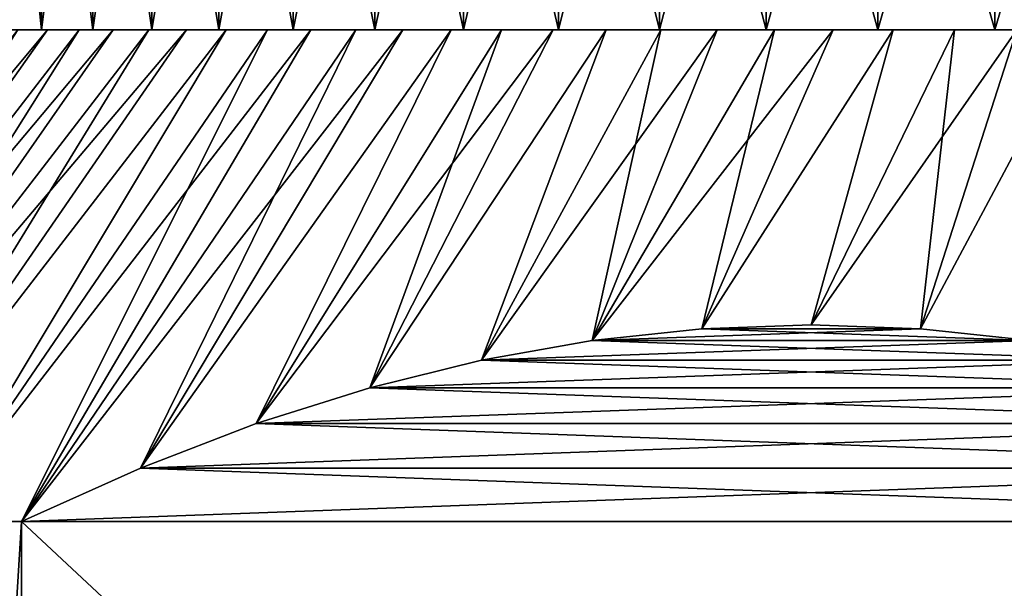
# Model space of a CAD drawing. Header units: metres. Extents: x -105 to 105, y -72 to 59.
# Tile 63 of 256: x -87.33 to -81.32, y 34.04 to 37.51. Entities that reach past the tile are written whole.
import ezdxf

# ---------------------------------------------------------------- set-up
doc = ezdxf.new("R2010")
doc.units = ezdxf.units.M
doc.layers.add('solid_509431_AD150_SW0001', color=7, linetype='CONTINUOUS')

msp = doc.modelspace()

# ---------------------------------------------------------------- linework, layer by layer
at = {"layer": 'solid_509431_AD150_SW0001'}
for points in [[(-87.200089, 39.950001, -4.489755), (-87.200089, 37.450001, -4.489755), (-87.462685, 37.450001, -3.69885)], [(-87.200089, 39.950001, -4.489755), (-87.462685, 37.450001, -3.69885), (-87.462685, 39.950001, -3.69885)], [(-87.462685, 39.950001, 3.69885), (-87.462685, 37.450001, 3.69885), (-87.200089, 37.450001, 4.489755)], [(-87.462685, 39.950001, 3.69885), (-87.200089, 37.450001, 4.489755), (-87.200089, 39.950001, 4.489755)], [(-86.887367, 39.950001, -5.262179), (-86.887367, 37.450001, -5.262179), (-87.200089, 37.450001, -4.489755)], [(-86.887367, 39.950001, -5.262179), (-87.200089, 37.450001, -4.489755), (-87.200089, 39.950001, -4.489755)], [(-87.200089, 39.950001, 4.489755), (-87.200089, 37.450001, 4.489755), (-86.887367, 37.450001, 5.262179)], [(-87.200089, 39.950001, 4.489755), (-86.887367, 37.450001, 5.262179), (-86.887367, 39.950001, 5.262179)], [(-86.525787, 39.950001, -6.013), (-86.525787, 37.450001, -6.013), (-86.887367, 37.450001, -5.262179)], [(-86.525787, 39.950001, -6.013), (-86.887367, 37.450001, -5.262179), (-86.887367, 39.950001, -5.262179)], [(-86.887367, 39.950001, 5.262179), (-86.887367, 37.450001, 5.262179), (-86.525787, 37.450001, 6.013)], [(-86.887367, 39.950001, 5.262179), (-86.525787, 37.450001, 6.013), (-86.525787, 39.950001, 6.013)], [(-86.116852, 39.950001, -6.739104), (-86.116852, 37.450001, -6.739104), (-86.525787, 37.450001, -6.013)], [(-86.116852, 39.950001, -6.739104), (-86.525787, 37.450001, -6.013), (-86.525787, 39.950001, -6.013)], [(-86.525787, 39.950001, 6.013), (-86.525787, 37.450001, 6.013), (-86.116852, 37.450001, 6.739104)], [(-86.525787, 39.950001, 6.013), (-86.116852, 37.450001, 6.739104), (-86.116852, 39.950001, 6.739104)], [(-85.662239, 39.950001, -7.437512), (-85.662239, 37.450001, -7.437512), (-86.116852, 37.450001, -6.739104)], [(-85.662239, 39.950001, -7.437512), (-86.116852, 37.450001, -6.739104), (-86.116852, 39.950001, -6.739104)], [(-86.116852, 39.950001, 6.739104), (-86.116852, 37.450001, 6.739104), (-85.662239, 37.450001, 7.437512)], [(-86.116852, 39.950001, 6.739104), (-85.662239, 37.450001, 7.437512), (-85.662239, 39.950001, 7.437512)], [(-85.163803, 39.950001, -8.105371), (-85.163803, 37.450001, -8.105371), (-85.662239, 37.450001, -7.437512)], [(-85.163803, 39.950001, -8.105371), (-85.662239, 37.450001, -7.437512), (-85.662239, 39.950001, -7.437512)], [(-85.662239, 39.950001, 7.437512), (-85.662239, 37.450001, 7.437512), (-85.163803, 37.450001, 8.105371)], [(-85.662239, 39.950001, 7.437512), (-85.163803, 37.450001, 8.105371), (-85.163803, 39.950001, 8.105371)], [(-84.623619, 39.950001, -8.739902), (-84.623619, 37.450001, -8.739902), (-85.163803, 37.450001, -8.105371)], [(-84.623619, 39.950001, -8.739902), (-85.163803, 37.450001, -8.105371), (-85.163803, 39.950001, -8.105371)], [(-85.163803, 39.950001, 8.105371), (-85.163803, 37.450001, 8.105371), (-84.623619, 37.450001, 8.739902)], [(-85.163803, 39.950001, 8.105371), (-84.623619, 37.450001, 8.739902), (-84.623619, 39.950001, 8.739902)], [(-84.043869, 39.950001, -9.338548), (-84.043869, 37.450001, -9.338548), (-84.623619, 37.450001, -8.739902)], [(-84.043869, 39.950001, -9.338548), (-84.623619, 37.450001, -8.739902), (-84.623619, 39.950001, -8.739902)], [(-84.623619, 39.950001, 8.739902), (-84.623619, 37.450001, 8.739902), (-84.043869, 37.450001, 9.338548)], [(-84.623619, 39.950001, 8.739902), (-84.043869, 37.450001, 9.338548), (-84.043869, 39.950001, 9.338548)], [(-83.426979, 39.950001, -9.898787), (-83.426979, 37.450001, -9.898787), (-84.043869, 37.450001, -9.338548)], [(-83.426979, 39.950001, -9.898787), (-84.043869, 37.450001, -9.338548), (-84.043869, 39.950001, -9.338548)], [(-84.043869, 39.950001, 9.338548), (-84.043869, 37.450001, 9.338548), (-83.426979, 37.450001, 9.898787)], [(-84.043869, 39.950001, 9.338548), (-83.426979, 37.450001, 9.898787), (-83.426979, 39.950001, 9.898787)], [(-82.775429, 39.950001, -10.418385), (-82.775429, 37.450001, -10.418385), (-83.426979, 37.450001, -9.898787)], [(-82.775429, 39.950001, -10.418385), (-83.426979, 37.450001, -9.898787), (-83.426979, 39.950001, -9.898787)], [(-83.426979, 39.950001, 9.898787), (-83.426979, 37.450001, 9.898787), (-82.775429, 37.450001, 10.418385)], [(-83.426979, 39.950001, 9.898787), (-82.775429, 37.450001, 10.418385), (-82.775429, 39.950001, 10.418385)], [(-82.091965, 39.950001, -10.895137), (-82.091965, 37.450001, -10.895137), (-82.775429, 37.450001, -10.418385)], [(-82.091965, 39.950001, -10.895137), (-82.775429, 37.450001, -10.418385), (-82.775429, 39.950001, -10.418385)], [(-82.775429, 39.950001, 10.418385), (-82.775429, 37.450001, 10.418385), (-82.091965, 37.450001, 10.895137)], [(-82.775429, 39.950001, 10.418385), (-82.091965, 37.450001, 10.895137), (-82.091965, 39.950001, 10.895137)], [(-81.379318, 39.950001, -11.32715), (-81.379318, 37.450001, -11.32715), (-82.091965, 37.450001, -10.895137)], [(-81.379318, 39.950001, -11.32715), (-82.091965, 37.450001, -10.895137), (-82.091965, 39.950001, -10.895137)], [(-82.091965, 39.950001, 10.895137), (-82.091965, 37.450001, 10.895137), (-81.379318, 37.450001, 11.32715)], [(-82.091965, 39.950001, 10.895137), (-81.379318, 37.450001, 11.32715), (-81.379318, 39.950001, 11.32715)], [(-80.640503, 39.950001, -11.712588), (-80.640503, 37.450001, -11.712588), (-81.379318, 37.450001, -11.32715)], [(-80.640503, 39.950001, -11.712588), (-81.379318, 37.450001, -11.32715), (-81.379318, 39.950001, -11.32715)], [(-81.379318, 39.950001, 11.32715), (-81.379318, 37.450001, 11.32715), (-80.640503, 37.450001, 11.712588)], [(-81.379318, 39.950001, 11.32715), (-80.640503, 37.450001, 11.712588), (-80.640503, 39.950001, 11.712588)], [(-89.664467, 34.450001, -6.399477), (-87.344543, 37.450001, -5.464624), (-87.163071, 37.450001, -5.857454)], [(-89.664467, 34.450001, -6.399477), (-87.163071, 37.450001, -5.857454), (-89.28289, 34.450001, -7.211034)], [(-89.28289, 34.450001, 7.211034), (-86.969124, 37.450001, 6.244203), (-87.163071, 37.450001, 5.857454)], [(-89.28289, 34.450001, 7.211034), (-88.856407, 34.450001, 8), (-86.969124, 37.450001, 6.244203)], [(-89.28289, 34.450001, 7.211034), (-87.163071, 37.450001, 5.857454), (-87.344543, 37.450001, 5.464624)], [(-89.28289, 34.450001, -7.211034), (-87.163071, 37.450001, -5.857454), (-86.969124, 37.450001, -6.244203)], [(-89.28289, 34.450001, -7.211034), (-86.969124, 37.450001, -6.244203), (-86.76281, 37.450001, -6.624669)], [(-89.28289, 34.450001, -7.211034), (-86.76281, 37.450001, -6.624669), (-88.856407, 34.450001, -8)], [(-88.856407, 34.450001, 8), (-86.544388, 37.450001, 6.998365), (-86.76281, 37.450001, 6.624669)], [(-88.856407, 34.450001, 8), (-88.386383, 34.450001, 8.763829), (-86.544388, 37.450001, 6.998365)], [(-88.856407, 34.450001, 8), (-86.76281, 37.450001, 6.624669), (-86.969124, 37.450001, 6.244203)], [(-88.856407, 34.450001, -8), (-86.76281, 37.450001, -6.624669), (-86.544388, 37.450001, -6.998365)], [(-88.856407, 34.450001, -8), (-86.544388, 37.450001, -6.998365), (-86.314186, 37.450001, -7.364734)], [(-88.856407, 34.450001, -8), (-86.314186, 37.450001, -7.364734), (-88.386383, 34.450001, -8.763829)], [(-88.386383, 34.450001, 8.763829), (-86.07238, 37.450001, 7.723494), (-86.314186, 37.450001, 7.364734)], [(-88.386383, 34.450001, 8.763829), (-87.874344, 34.450001, 9.500065), (-86.07238, 37.450001, 7.723494)], [(-88.386383, 34.450001, 8.763829), (-86.314186, 37.450001, 7.364734), (-86.544388, 37.450001, 6.998365)], [(-88.386383, 34.450001, -8.763829), (-86.314186, 37.450001, -7.364734), (-86.07238, 37.450001, -7.723494)], [(-88.386383, 34.450001, -8.763829), (-86.07238, 37.450001, -7.723494), (-87.874344, 34.450001, -9.500065)], [(-87.200089, 37.450001, -4.489755), (-87.812241, 37.450001, -4.254004), (-87.942009, 37.450001, -3.841139)], [(-87.462685, 37.450001, -3.69885), (-87.200089, 37.450001, -4.489755), (-87.942009, 37.450001, -3.841139)], [(-87.874344, 34.450001, 9.500065), (-85.819069, 37.450001, 8.074512), (-86.07238, 37.450001, 7.723494)], [(-87.874344, 34.450001, 9.500065), (-87.321823, 34.450001, 10.206499), (-85.819069, 37.450001, 8.074512)], [(-87.874344, 34.450001, -9.500065), (-86.07238, 37.450001, -7.723494), (-85.819069, 37.450001, -8.074512)], [(-87.874344, 34.450001, -9.500065), (-85.819069, 37.450001, -8.074512), (-85.55468, 37.450001, -8.417167)], [(-87.874344, 34.450001, -9.500065), (-85.55468, 37.450001, -8.417167), (-87.321823, 34.450001, -10.206499)], [(-87.200089, 37.450001, 4.489755), (-87.812241, 37.450001, 4.254004), (-87.669327, 37.450001, 4.662426)], [(-87.200089, 37.450001, 4.489755), (-87.462685, 37.450001, 3.69885), (-87.812241, 37.450001, 4.254004)], [(-87.200089, 37.450001, -4.489755), (-87.669327, 37.450001, -4.662426), (-87.812241, 37.450001, -4.254004)], [(-87.200089, 37.450001, 4.489755), (-87.669327, 37.450001, 4.662426), (-87.513397, 37.450001, 5.066051)], [(-86.887367, 37.450001, -5.262179), (-87.513397, 37.450001, -5.066051), (-87.669327, 37.450001, -4.662426)], [(-87.200089, 37.450001, -4.489755), (-86.887367, 37.450001, -5.262179), (-87.669327, 37.450001, -4.662426)], [(-86.887367, 37.450001, 5.262179), (-87.513397, 37.450001, 5.066051), (-87.344543, 37.450001, 5.464624)], [(-86.887367, 37.450001, 5.262179), (-87.200089, 37.450001, 4.489755), (-87.513397, 37.450001, 5.066051)], [(-86.887367, 37.450001, -5.262179), (-87.344543, 37.450001, -5.464624), (-87.513397, 37.450001, -5.066051)], [(-86.887367, 37.450001, 5.262179), (-87.344543, 37.450001, 5.464624), (-87.163071, 37.450001, 5.857454)], [(-86.525787, 37.450001, -6.013), (-87.163071, 37.450001, -5.857454), (-87.344543, 37.450001, -5.464624)], [(-86.887367, 37.450001, -5.262179), (-86.525787, 37.450001, -6.013), (-87.344543, 37.450001, -5.464624)], [(-87.321823, 34.450001, 10.206499), (-85.279526, 37.450001, 8.75108), (-85.55468, 37.450001, 8.417167)], [(-87.321823, 34.450001, 10.206499), (-86.595863, 34.776466, 10.625631), (-85.279526, 37.450001, 8.75108)], [(-87.321823, 34.450001, 10.206499), (-85.55468, 37.450001, 8.417167), (-85.819069, 37.450001, 8.074512)], [(-87.321823, 34.450001, -10.206499), (-85.55468, 37.450001, -8.417167), (-85.279526, 37.450001, -8.75108)], [(-87.321823, 34.450001, -10.206499), (-85.279526, 37.450001, -8.75108), (-84.993813, 37.450001, -9.075998)], [(-86.595863, 34.776466, -10.625631), (-87.321823, 34.450001, -10.206499), (-84.993813, 37.450001, -9.075998)], [(-86.525787, 37.450001, 6.013), (-87.163071, 37.450001, 5.857454), (-86.969124, 37.450001, 6.244203)], [(-86.525787, 37.450001, 6.013), (-86.887367, 37.450001, 5.262179), (-87.163071, 37.450001, 5.857454)], [(-86.525787, 37.450001, -6.013), (-86.969124, 37.450001, -6.244203), (-87.163071, 37.450001, -5.857454)], [(-86.525787, 37.450001, 6.013), (-86.969124, 37.450001, 6.244203), (-86.76281, 37.450001, 6.624669)], [(-86.116852, 37.450001, -6.739104), (-86.76281, 37.450001, -6.624669), (-86.969124, 37.450001, -6.244203)], [(-86.525787, 37.450001, -6.013), (-86.116852, 37.450001, -6.739104), (-86.969124, 37.450001, -6.244203)], [(-86.116852, 37.450001, 6.739104), (-86.76281, 37.450001, 6.624669), (-86.544388, 37.450001, 6.998365)], [(-86.116852, 37.450001, 6.739104), (-86.525787, 37.450001, 6.013), (-86.76281, 37.450001, 6.624669)], [(-86.116852, 37.450001, -6.739104), (-86.544388, 37.450001, -6.998365), (-86.76281, 37.450001, -6.624669)], [(-86.595863, 34.776466, 10.625631), (-84.69767, 37.450001, 9.391764), (-84.993813, 37.450001, 9.075998)], [(-86.595863, 34.776466, 10.625631), (-85.888367, 35.047756, 11.034109), (-84.69767, 37.450001, 9.391764)], [(-86.595863, 34.776466, 10.625631), (-84.993813, 37.450001, 9.075998), (-85.279526, 37.450001, 8.75108)], [(-86.595863, 34.776466, -10.625631), (-84.993813, 37.450001, -9.075998), (-84.69767, 37.450001, -9.391764)], [(-85.888359, 35.047756, -11.034109), (-86.595863, 34.776466, -10.625631), (-84.69767, 37.450001, -9.391764)], [(-86.116852, 37.450001, 6.739104), (-86.544388, 37.450001, 6.998365), (-86.314186, 37.450001, 7.364734)], [(-85.662239, 37.450001, -7.437512), (-86.314186, 37.450001, -7.364734), (-86.544388, 37.450001, -6.998365)], [(-86.116852, 37.450001, -6.739104), (-85.662239, 37.450001, -7.437512), (-86.544388, 37.450001, -6.998365)], [(-85.662239, 37.450001, 7.437512), (-86.314186, 37.450001, 7.364734), (-86.07238, 37.450001, 7.723494)], [(-85.662239, 37.450001, 7.437512), (-86.116852, 37.450001, 6.739104), (-86.314186, 37.450001, 7.364734)], [(-85.662239, 37.450001, -7.437512), (-86.07238, 37.450001, -7.723494), (-86.314186, 37.450001, -7.364734)], [(-85.662239, 37.450001, 7.437512), (-86.07238, 37.450001, 7.723494), (-85.819069, 37.450001, 8.074512)], [(-85.163803, 37.450001, -8.105371), (-85.819069, 37.450001, -8.074512), (-86.07238, 37.450001, -7.723494)], [(-85.662239, 37.450001, -7.437512), (-85.163803, 37.450001, -8.105371), (-86.07238, 37.450001, -7.723494)], [(-85.888367, 35.047756, 11.034109), (-84.391693, 37.450001, 9.697734), (-84.69767, 37.450001, 9.391764)], [(-85.888367, 35.047756, 11.034109), (-85.195282, 35.266644, 11.434259), (-84.391693, 37.450001, 9.697734)], [(-85.888359, 35.047756, -11.034109), (-84.69767, 37.450001, -9.391764), (-84.391693, 37.450001, -9.697734)], [(-85.888359, 35.047756, -11.034109), (-84.391693, 37.450001, -9.697734), (-84.076103, 37.450001, -9.993717)], [(-85.195282, 35.266644, -11.43426), (-85.888359, 35.047756, -11.034109), (-84.076103, 37.450001, -9.993717)], [(-85.163803, 37.450001, 8.105371), (-85.819069, 37.450001, 8.074512), (-85.55468, 37.450001, 8.417167)], [(-85.163803, 37.450001, 8.105371), (-85.662239, 37.450001, 7.437512), (-85.819069, 37.450001, 8.074512)], [(-85.163803, 37.450001, -8.105371), (-85.55468, 37.450001, -8.417167), (-85.819069, 37.450001, -8.074512)], [(-84.623619, 37.450001, 8.739902), (-85.55468, 37.450001, 8.417167), (-85.279526, 37.450001, 8.75108)], [(-84.623619, 37.450001, 8.739902), (-85.163803, 37.450001, 8.105371), (-85.55468, 37.450001, 8.417167)], [(-84.623619, 37.450001, -8.739902), (-85.279526, 37.450001, -8.75108), (-85.55468, 37.450001, -8.417167)], [(-85.163803, 37.450001, -8.105371), (-84.623619, 37.450001, -8.739902), (-85.55468, 37.450001, -8.417167)], [(-84.623619, 37.450001, 8.739902), (-85.279526, 37.450001, 8.75108), (-84.993813, 37.450001, 9.075998)], [(-84.043869, 37.450001, -9.338548), (-84.993813, 37.450001, -9.075998), (-85.279526, 37.450001, -8.75108)], [(-84.623619, 37.450001, -8.739902), (-84.043869, 37.450001, -9.338548), (-85.279526, 37.450001, -8.75108)], [(-85.195282, 35.266644, 11.434259), (-83.751122, 37.450001, 10.279489), (-84.076103, 37.450001, 9.993717)], [(-85.195282, 35.266644, 11.434259), (-84.513062, 35.435154, 11.82814), (-83.751122, 37.450001, 10.279489)], [(-85.195282, 35.266644, 11.434259), (-84.076103, 37.450001, 9.993717), (-84.391693, 37.450001, 9.697734)], [(-85.195282, 35.266644, -11.43426), (-84.076103, 37.450001, -9.993717), (-83.751122, 37.450001, -10.279489)], [(-84.513062, 35.435154, -11.828141), (-85.195282, 35.266644, -11.43426), (-83.751122, 37.450001, -10.279489)], [(-84.043869, 37.450001, 9.338548), (-84.993813, 37.450001, 9.075998), (-84.69767, 37.450001, 9.391764)], [(-84.043869, 37.450001, 9.338548), (-84.623619, 37.450001, 8.739902), (-84.993813, 37.450001, 9.075998)], [(-84.043869, 37.450001, -9.338548), (-84.69767, 37.450001, -9.391764), (-84.993813, 37.450001, -9.075998)], [(-84.043869, 37.450001, 9.338548), (-84.69767, 37.450001, 9.391764), (-84.391693, 37.450001, 9.697734)], [(-83.426979, 37.450001, -9.898787), (-84.391693, 37.450001, -9.697734), (-84.69767, 37.450001, -9.391764)], [(-84.043869, 37.450001, -9.338548), (-83.426979, 37.450001, -9.898787), (-84.69767, 37.450001, -9.391764)], [(-84.513062, 35.435154, 11.82814), (-83.417038, 37.450001, 10.554784), (-83.751122, 37.450001, 10.279489)], [(-84.513062, 35.435154, 11.82814), (-83.838066, 35.554764, 12.217846), (-83.417038, 37.450001, 10.554784)], [(-84.513062, 35.435154, -11.828141), (-83.751122, 37.450001, -10.279489), (-83.417038, 37.450001, -10.554784)], [(-84.513062, 35.435154, -11.828141), (-83.417038, 37.450001, -10.554784), (-83.074501, 37.450001, -10.81908)], [(-83.838066, 35.554764, -12.217848), (-84.513062, 35.435154, -11.828141), (-83.074501, 37.450001, -10.81908)], [(-83.426979, 37.450001, 9.898787), (-84.391693, 37.450001, 9.697734), (-84.076103, 37.450001, 9.993717)], [(-83.426979, 37.450001, 9.898787), (-84.043869, 37.450001, 9.338548), (-84.391693, 37.450001, 9.697734)], [(-83.426979, 37.450001, -9.898787), (-84.076103, 37.450001, -9.993717), (-84.391693, 37.450001, -9.697734)], [(-83.426979, 37.450001, 9.898787), (-84.076103, 37.450001, 9.993717), (-83.751122, 37.450001, 10.279489)], [(-82.775429, 37.450001, -10.418385), (-83.751122, 37.450001, -10.279489), (-84.076103, 37.450001, -9.993717)], [(-83.426979, 37.450001, -9.898787), (-82.775429, 37.450001, -10.418385), (-84.076103, 37.450001, -9.993717)], [(-83.838066, 35.554764, 12.217846), (-82.72364, 37.450001, 11.072279), (-83.074501, 37.450001, 10.81908)], [(-83.838066, 35.554764, 12.217846), (-83.167908, 35.626225, 12.604767), (-82.72364, 37.450001, 11.072279)], [(-83.838066, 35.554764, 12.217846), (-83.074501, 37.450001, 10.81908), (-83.417038, 37.450001, 10.554784)], [(-83.838066, 35.554764, -12.217848), (-83.074501, 37.450001, -10.81908), (-82.72364, 37.450001, -11.072279)], [(-83.838066, 35.554764, -12.217848), (-82.72364, 37.450001, -11.072279), (-82.364723, 37.450001, -11.314188)], [(-83.1679, 35.626225, -12.604768), (-83.838066, 35.554764, -12.217848), (-82.364723, 37.450001, -11.314188)], [(-82.775429, 37.450001, 10.418385), (-83.751122, 37.450001, 10.279489), (-83.417038, 37.450001, 10.554784)], [(-82.775429, 37.450001, 10.418385), (-83.426979, 37.450001, 9.898787), (-83.751122, 37.450001, 10.279489)], [(-82.775429, 37.450001, -10.418385), (-83.417038, 37.450001, -10.554784), (-83.751122, 37.450001, -10.279489)], [(-82.775429, 37.450001, 10.418385), (-83.417038, 37.450001, 10.554784), (-83.074501, 37.450001, 10.81908)], [(-82.091965, 37.450001, -10.895137), (-83.074501, 37.450001, -10.81908), (-83.417038, 37.450001, -10.554784)], [(-82.775429, 37.450001, -10.418385), (-82.091965, 37.450001, -10.895137), (-83.417038, 37.450001, -10.554784)], [(-83.167908, 35.626225, 12.604767), (-81.998222, 37.450001, 11.544474), (-82.364723, 37.450001, 11.314188)], [(-83.167908, 35.626225, 12.604767), (-82.5, 35.650002, 12.99038), (-81.998222, 37.450001, 11.544474)], [(-83.167908, 35.626225, 12.604767), (-82.364723, 37.450001, 11.314188), (-82.72364, 37.450001, 11.072279)], [(-83.1679, 35.626225, -12.604768), (-82.364723, 37.450001, -11.314188), (-81.998222, 37.450001, -11.544474)], [(-82.5, 35.650002, -12.990382), (-83.1679, 35.626225, -12.604768), (-81.998222, 37.450001, -11.544474)], [(-82.091965, 37.450001, 10.895137), (-83.074501, 37.450001, 10.81908), (-82.72364, 37.450001, 11.072279)], [(-82.091965, 37.450001, 10.895137), (-82.775429, 37.450001, 10.418385), (-83.074501, 37.450001, 10.81908)], [(-82.091965, 37.450001, -10.895137), (-82.72364, 37.450001, -11.072279), (-83.074501, 37.450001, -10.81908)], [(-82.091965, 37.450001, 10.895137), (-82.72364, 37.450001, 11.072279), (-82.364723, 37.450001, 11.314188)], [(-81.379318, 37.450001, -11.32715), (-82.364723, 37.450001, -11.314188), (-82.72364, 37.450001, -11.072279)], [(-82.091965, 37.450001, -10.895137), (-81.379318, 37.450001, -11.32715), (-82.72364, 37.450001, -11.072279)], [(-82.5, 35.650002, 12.99038), (-81.624702, 37.450001, 11.762794), (-81.998222, 37.450001, 11.544474)], [(-82.5, 35.650002, 12.99038), (-81.8321, 35.626225, 13.375995), (-81.624702, 37.450001, 11.762794)], [(-82.5, 35.650002, -12.990382), (-81.998222, 37.450001, -11.544474), (-81.624702, 37.450001, -11.762794)], [(-82.5, 35.650002, -12.990382), (-81.624702, 37.450001, -11.762794), (-81.244324, 37.450001, -11.969056)], [(-81.832092, 35.626225, -13.375996), (-82.5, 35.650002, -12.990382), (-81.244324, 37.450001, -11.969056)], [(-81.379318, 37.450001, 11.32715), (-82.364723, 37.450001, 11.314188), (-81.998222, 37.450001, 11.544474)], [(-81.379318, 37.450001, 11.32715), (-82.091965, 37.450001, 10.895137), (-82.364723, 37.450001, 11.314188)], [(-81.379318, 37.450001, -11.32715), (-81.998222, 37.450001, -11.544474), (-82.364723, 37.450001, -11.314188)], [(-80.640503, 37.450001, 11.712588), (-81.998222, 37.450001, 11.544474), (-81.624702, 37.450001, 11.762794)], [(-80.640503, 37.450001, 11.712588), (-81.379318, 37.450001, 11.32715), (-81.998222, 37.450001, 11.544474)], [(-80.640503, 37.450001, -11.712588), (-81.624702, 37.450001, -11.762794), (-81.998222, 37.450001, -11.544474)], [(-81.379318, 37.450001, -11.32715), (-80.640503, 37.450001, -11.712588), (-81.998222, 37.450001, -11.544474)], [(-81.8321, 35.626225, 13.375995), (-80.857391, 37.450001, 12.163097), (-81.244324, 37.450001, 11.969056)], [(-81.8321, 35.626225, 13.375995), (-81.161934, 35.554764, 13.762915), (-80.857391, 37.450001, 12.163097)], [(-81.8321, 35.626225, 13.375995), (-81.244324, 37.450001, 11.969056), (-81.624702, 37.450001, 11.762794)], [(-81.832092, 35.626225, -13.375996), (-81.244324, 37.450001, -11.969056), (-80.857391, 37.450001, -12.163097)], [(-81.161934, 35.554764, -13.762916), (-81.832092, 35.626225, -13.375996), (-80.857391, 37.450001, -12.163097)], [(-80.640503, 37.450001, 11.712588), (-81.624702, 37.450001, 11.762794), (-81.244324, 37.450001, 11.969056)], [(-79.878456, 37.450001, -12.049923), (-81.244324, 37.450001, -11.969056), (-81.624702, 37.450001, -11.762794)], [(-80.640503, 37.450001, -11.712588), (-79.878456, 37.450001, -12.049923), (-81.624702, 37.450001, -11.762794)], [(-83.838066, 35.554764, 12.217846), (-81.161934, 35.554764, 13.762915), (-81.8321, 35.626225, 13.375995)], [(-83.838066, 35.554764, 12.217846), (-81.8321, 35.626225, 13.375995), (-83.167908, 35.626225, 12.604767)], [(-81.161934, 35.554764, -13.762916), (-83.838066, 35.554764, -12.217848), (-83.1679, 35.626225, -12.604768)], [(-83.167908, 35.626225, 12.604767), (-81.8321, 35.626225, 13.375995), (-82.5, 35.650002, 12.99038)], [(-81.832092, 35.626225, -13.375996), (-83.1679, 35.626225, -12.604768), (-82.5, 35.650002, -12.990382)], [(-81.161934, 35.554764, -13.762916), (-83.1679, 35.626225, -12.604768), (-81.832092, 35.626225, -13.375996)], [(-84.513062, 35.435154, 11.82814), (-80.486938, 35.435154, 14.152621), (-81.161934, 35.554764, 13.762915)], [(-84.513062, 35.435154, 11.82814), (-81.161934, 35.554764, 13.762915), (-83.838066, 35.554764, 12.217846)], [(-80.486938, 35.435154, -14.152622), (-84.513062, 35.435154, -11.828141), (-83.838066, 35.554764, -12.217848)], [(-80.486938, 35.435154, -14.152622), (-83.838066, 35.554764, -12.217848), (-81.161934, 35.554764, -13.762916)], [(-85.195282, 35.266644, 11.434259), (-79.804718, 35.266644, 14.546501), (-80.486938, 35.435154, 14.152621)], [(-85.195282, 35.266644, 11.434259), (-80.486938, 35.435154, 14.152621), (-84.513062, 35.435154, 11.82814)], [(-79.804718, 35.266644, -14.546502), (-85.195282, 35.266644, -11.43426), (-84.513062, 35.435154, -11.828141)], [(-79.804718, 35.266644, -14.546502), (-84.513062, 35.435154, -11.828141), (-80.486938, 35.435154, -14.152622)], [(-85.888367, 35.047756, 11.034109), (-79.111641, 35.047756, 14.946653), (-79.804718, 35.266644, 14.546501)], [(-85.888367, 35.047756, 11.034109), (-79.804718, 35.266644, 14.546501), (-85.195282, 35.266644, 11.434259)], [(-79.111633, 35.047756, -14.946653), (-85.888359, 35.047756, -11.034109), (-85.195282, 35.266644, -11.43426)], [(-79.111633, 35.047756, -14.946653), (-85.195282, 35.266644, -11.43426), (-79.804718, 35.266644, -14.546502)], [(-86.595863, 34.776466, 10.625631), (-78.404137, 34.776466, 15.355131), (-79.111641, 35.047756, 14.946653)], [(-86.595863, 34.776466, 10.625631), (-79.111641, 35.047756, 14.946653), (-85.888367, 35.047756, 11.034109)], [(-78.404137, 34.776466, -15.355131), (-86.595863, 34.776466, -10.625631), (-85.888359, 35.047756, -11.034109)], [(-78.404137, 34.776466, -15.355131), (-85.888359, 35.047756, -11.034109), (-79.111633, 35.047756, -14.946653)], [(-87.321823, 34.450001, 10.206499), (-77.678177, 34.450001, 15.774263), (-78.404137, 34.776466, 15.355131)], [(-87.321823, 34.450001, 10.206499), (-78.404137, 34.776466, 15.355131), (-86.595863, 34.776466, 10.625631)], [(-77.678177, 34.450001, -15.774263), (-87.321823, 34.450001, -10.206499), (-86.595863, 34.776466, -10.625631)], [(-77.678177, 34.450001, -15.774263), (-86.595863, 34.776466, -10.625631), (-78.404137, 34.776466, -15.355131)], [(-87.874344, 34.450001, 9.500065), (-87.874344, 25.450001, 9.500065), (-87.321823, 25.450001, 10.206499)], [(-87.874344, 34.450001, 9.500065), (-87.321823, 25.450001, 10.206499), (-87.321823, 34.450001, 10.206499)], [(-87.321823, 34.450001, -10.206499), (-87.321823, 25.450001, -10.206499), (-87.874344, 25.450001, -9.500065)], [(-87.874344, 34.450001, -9.500065), (-87.321823, 34.450001, -10.206499), (-87.874344, 25.450001, -9.500065)], [(-77.678177, 34.450001, 15.774263), (-87.321823, 25.450001, 10.206499), (-77.678177, 25.450001, 15.774263)], [(-87.321823, 34.450001, 10.206499), (-87.321823, 25.450001, 10.206499), (-77.678177, 34.450001, 15.774263)], [(-87.321823, 34.450001, -10.206499), (-77.678177, 25.450001, -15.774263), (-87.321823, 25.450001, -10.206499)], [(-77.678177, 34.450001, -15.774263), (-77.678177, 25.450001, -15.774263), (-87.321823, 34.450001, -10.206499)]]:
    msp.add_3dface(points, dxfattribs=at)

doc.saveas('drawing.dxf')
